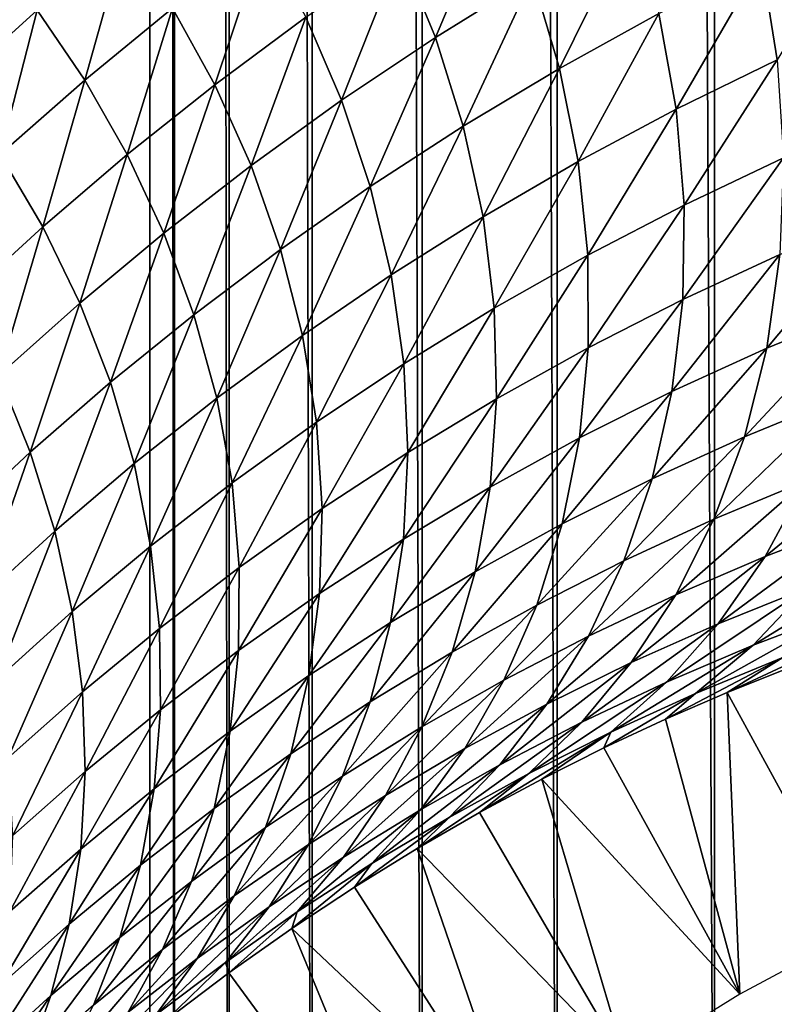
# Model space of a CAD drawing. Header units: millimetres. Extents: x -100 to 100, y -30 to 32.
# Tile 33 of 127: x -6.418 to -6.02, y -8.6 to -8.081. Entities that reach past the tile are written whole.
import ezdxf

# ---------------------------------------------------------------- set-up
doc = ezdxf.new("R2010")
doc.units = ezdxf.units.MM
doc.header["$LTSCALE"] = 81.481481
for name, color, linetype in [('3', 7, 'CONTINUOUS'), ('53', 7, 'CONTINUOUS'), ('6', 7, 'CONTINUOUS'), ('61', 7, 'CONTINUOUS'), ('62', 7, 'CONTINUOUS'), ('65', 7, 'CONTINUOUS'), ('68', 7, 'CONTINUOUS'), ('70', 7, 'CONTINUOUS'), ('72', 7, 'CONTINUOUS'), ('75', 7, 'CONTINUOUS'), ('81', 7, 'CONTINUOUS'), ('83', 7, 'CONTINUOUS')]:
    doc.layers.add(name, color=color, linetype=linetype)

msp = doc.modelspace()

# ---------------------------------------------------------------- linework, layer by layer
at = {"layer": '3', "color": 7, "linetype": 'Continuous'}
for points in [[(-100, 30, -2), (100, 30, -2), (-100, -30, -2), (-100, 30, -2)], [(-100, -30, -2), (100, 30, -2), (100, -30, -2), (-100, -30, -2)]]:
    msp.add_3dface(points, dxfattribs=at)
at = {"layer": '53', "color": 7, "linetype": 'Continuous'}
for points in [[(79, 27.8, 669.2), (-79, 27.8, 669.2), (79, -27.8, 669.2), (79, 27.8, 669.2)], [(79, -27.8, 669.2), (-79, 27.8, 669.2), (-79, -27.8, 669.2), (79, -27.8, 669.2)]]:
    msp.add_3dface(points, dxfattribs=at)
at = {"layer": '6', "color": 7, "linetype": 'Continuous'}
for points in [[(-98, -28), (98, -28), (-98, 28), (-98, -28)], [(-98, 28), (98, -28), (98, 28), (-98, 28)]]:
    msp.add_3dface(points, dxfattribs=at)
at = {"layer": '61', "color": 7, "linetype": 'Continuous'}
for points in [[(51, 23, 14), (51, -23, 14), (-50, -23, 14), (51, 23, 14)], [(-50, 23, 14), (51, 23, 14), (-50, -23, 14), (-50, 23, 14)]]:
    msp.add_3dface(points, dxfattribs=at)
at = {"layer": '62', "color": 7, "linetype": 'Continuous'}
for points in [[(-50, -23, 18), (51, -23, 18), (-50, 23, 18), (-50, -23, 18)], [(-50, 23, 18), (51, -23, 18), (51, 23, 18), (-50, 23, 18)]]:
    msp.add_3dface(points, dxfattribs=at)
at = {"layer": '65', "linetype": 'Continuous'}
for points in [[(-38, 12, 3.1), (-38, -12, 3.1), (-6.02126, -10.19768, 3.1), (-38, 12, 3.1)], [(-6.34912, 9.4876, 3.1), (-38, 12, 3.1), (-6.34912, -9.4876, 3.1), (-6.34912, 9.4876, 3.1)], [(-6.34912, -9.4876, 3.1), (-38, 12, 3.1), (-6.34648, -9.60356, 3.1), (-6.34912, -9.4876, 3.1)], [(-6.34648, -9.60356, 3.1), (-38, 12, 3.1), (-6.32807, -9.71811, 3.1), (-6.34648, -9.60356, 3.1)], [(-6.32807, -9.71811, 3.1), (-38, 12, 3.1), (-6.29423, -9.8291, 3.1), (-6.32807, -9.71811, 3.1)], [(-6.29423, -9.8291, 3.1), (-38, 12, 3.1), (-6.2456, -9.93442, 3.1), (-6.29423, -9.8291, 3.1)], [(-6.2456, -9.93442, 3.1), (-38, 12, 3.1), (-6.1831, -10.03212, 3.1), (-6.2456, -9.93442, 3.1)], [(-6.1831, -10.03212, 3.1), (-38, 12, 3.1), (-6.10784, -10.12044, 3.1), (-6.1831, -10.03212, 3.1)], [(-6.10784, -10.12044, 3.1), (-38, 12, 3.1), (-6.02126, -10.19768, 3.1), (-6.10784, -10.12044, 3.1)], [(-6.33594, 9.37234, 3.1), (-6.34912, 9.4876, 3.1), (-6.33594, -9.37234, 3.1), (-6.33594, 9.37234, 3.1)], [(-6.33594, -9.37234, 3.1), (-6.34912, 9.4876, 3.1), (-6.34912, -9.4876, 3.1), (-6.33594, -9.37234, 3.1)], [(-6.30719, 9.25993, 3.1), (-6.33594, 9.37234, 3.1), (-6.30719, -9.25993, 3.1), (-6.30719, 9.25993, 3.1)], [(-6.30719, -9.25993, 3.1), (-6.33594, 9.37234, 3.1), (-6.33594, -9.37234, 3.1), (-6.30719, -9.25993, 3.1)], [(-6.2634, 9.15249, 3.1), (-6.30719, 9.25993, 3.1), (-6.2634, -9.15249, 3.1), (-6.2634, 9.15249, 3.1)], [(-6.2634, -9.15249, 3.1), (-6.30719, 9.25993, 3.1), (-6.30719, -9.25993, 3.1), (-6.2634, -9.15249, 3.1)], [(-6.20541, 9.05205, 3.1), (-6.2634, 9.15249, 3.1), (-6.20541, -9.05205, 3.1), (-6.20541, 9.05205, 3.1)], [(-6.20541, -9.05205, 3.1), (-6.2634, 9.15249, 3.1), (-6.2634, -9.15249, 3.1), (-6.20541, -9.05205, 3.1)], [(-6.13426, 8.96041, 3.1), (-6.20541, 9.05205, 3.1), (-6.13426, -8.96041, 3.1), (-6.13426, 8.96041, 3.1)], [(-6.13426, -8.96041, 3.1), (-6.20541, 9.05205, 3.1), (-6.20541, -9.05205, 3.1), (-6.13426, -8.96041, 3.1)], [(-6.05128, 8.8793, 3.1), (-6.13426, 8.96041, 3.1), (-6.05128, -8.8793, 3.1), (-6.05128, 8.8793, 3.1)], [(-6.05128, -8.8793, 3.1), (-6.13426, 8.96041, 3.1), (-6.13426, -8.96041, 3.1), (-6.05128, -8.8793, 3.1)], [(-5.95805, 8.81026, 3.1), (-6.05128, 8.8793, 3.1), (-5.95805, -8.81026, 3.1), (-5.95805, 8.81026, 3.1)], [(-5.95805, -8.81026, 3.1), (-6.05128, 8.8793, 3.1), (-6.05128, -8.8793, 3.1), (-5.95805, -8.81026, 3.1)]]:
    msp.add_3dface(points, dxfattribs=at)
at = {"layer": '68', "color": 253, "linetype": 'Continuous', "true_color": 0xaab4c3}
for points in [[(-6.65792, -8.15845, 8.75809), (-7.23327, -7.72424, 8.84618), (-6.14827, -7.1121, 6.9428), (-6.65792, -8.15845, 8.75809)], [(-6.62506, -8.11951, 8.67206), (-6.65792, -8.15845, 8.75809), (-6.14827, -7.1121, 6.9428), (-6.62506, -8.11951, 8.67206)], [(-6.5919, -8.08218, 8.58821), (-6.62506, -8.11951, 8.67206), (-6.14827, -7.1121, 6.9428), (-6.5919, -8.08218, 8.58821)], [(-6.55793, -8.04587, 8.50524), (-6.5919, -8.08218, 8.58821), (-6.14827, -7.1121, 6.9428), (-6.55793, -8.04587, 8.50524)]]:
    msp.add_3dface(points, dxfattribs=at)
at = {"layer": '70', "color": 253, "linetype": 'Continuous', "true_color": 0xaab4c3}
for points in [[(-6.21699, -8.0452, 8.05206), (-6.16544, -8.01218, 7.955), (-6.19839, -8.09028, 8.04437), (-6.21699, -8.0452, 8.05206)], [(-6.19839, -8.09028, 8.04437), (-6.16544, -8.01218, 7.955), (-6.14717, -8.05853, 7.94766), (-6.19839, -8.09028, 8.04437)], [(-6.02649, -8.0503, 7.74685), (-5.97083, -8.02466, 7.65299), (-6.01814, -8.10203, 7.73411), (-6.02649, -8.0503, 7.74685)], [(-6.14717, -8.05853, 7.94766), (-6.09424, -8.02826, 7.85165), (-6.13294, -8.1066, 7.93755), (-6.14717, -8.05853, 7.94766)], [(-6.13294, -8.1066, 7.93755), (-6.09424, -8.02826, 7.85165), (-6.08053, -8.07765, 7.84176), (-6.13294, -8.1066, 7.93755)], [(-6.40839, -8.07593, 8.35617), (-6.36206, -8.0369, 8.25713), (-6.3834, -8.11277, 8.35201), (-6.40839, -8.07593, 8.35617)], [(-6.3834, -8.11277, 8.35201), (-6.36206, -8.0369, 8.25713), (-6.33707, -8.07478, 8.25346), (-6.3834, -8.11277, 8.35201)], [(-6.33707, -8.07478, 8.25346), (-6.28894, -8.03798, 8.15515), (-6.31477, -8.11523, 8.24751), (-6.33707, -8.07478, 8.25346)], [(-6.31477, -8.11523, 8.24751), (-6.28894, -8.03798, 8.15515), (-6.26677, -8.07959, 8.14961), (-6.31477, -8.11523, 8.24751)], [(-6.45293, -8.11613, 8.45543), (-6.43549, -8.04185, 8.35825), (-6.40839, -8.07593, 8.35617), (-6.45293, -8.11613, 8.45543)], [(-6.26677, -8.07959, 8.14961), (-6.21699, -8.0452, 8.05206), (-6.2479, -8.12341, 8.1416), (-6.26677, -8.07959, 8.14961)], [(-6.2479, -8.12341, 8.1416), (-6.21699, -8.0452, 8.05206), (-6.19839, -8.09028, 8.04437), (-6.2479, -8.12341, 8.1416)], [(-6.08053, -8.07765, 7.84176), (-6.02649, -8.0503, 7.74685), (-6.07144, -8.12806, 7.82896), (-6.08053, -8.07765, 7.84176)], [(-6.07144, -8.12806, 7.82896), (-6.02649, -8.0503, 7.74685), (-6.01814, -8.10203, 7.73411), (-6.07144, -8.12806, 7.82896)], [(-6.19839, -8.09028, 8.04437), (-6.14717, -8.05853, 7.94766), (-6.1837, -8.13705, 8.03406), (-6.19839, -8.09028, 8.04437)], [(-6.1837, -8.13705, 8.03406), (-6.14717, -8.05853, 7.94766), (-6.13294, -8.1066, 7.93755), (-6.1837, -8.13705, 8.03406)], [(-6.45293, -8.11613, 8.45543), (-6.40839, -8.07593, 8.35617), (-6.42797, -8.15194, 8.45081), (-6.45293, -8.11613, 8.45543)], [(-6.42797, -8.15194, 8.45081), (-6.40839, -8.07593, 8.35617), (-6.3834, -8.11277, 8.35201), (-6.42797, -8.15194, 8.45081)], [(-6.3834, -8.11277, 8.35201), (-6.33707, -8.07478, 8.25346), (-6.36101, -8.15208, 8.34566), (-6.3834, -8.11277, 8.35201)], [(-6.36101, -8.15208, 8.34566), (-6.33707, -8.07478, 8.25346), (-6.31477, -8.11523, 8.24751), (-6.36101, -8.15208, 8.34566)], [(-6.31477, -8.11523, 8.24751), (-6.26677, -8.07959, 8.14961), (-6.29565, -8.15783, 8.2392), (-6.31477, -8.11523, 8.24751)], [(-6.29565, -8.15783, 8.2392), (-6.26677, -8.07959, 8.14961), (-6.2479, -8.12341, 8.1416), (-6.29565, -8.15783, 8.2392)], [(-6.13294, -8.1066, 7.93755), (-6.08053, -8.07765, 7.84176), (-6.12317, -8.15572, 7.9247), (-6.13294, -8.1066, 7.93755)], [(-6.12317, -8.15572, 7.9247), (-6.08053, -8.07765, 7.84176), (-6.07144, -8.12806, 7.82896), (-6.12317, -8.15572, 7.9247)], [(-6.2479, -8.12341, 8.1416), (-6.19839, -8.09028, 8.04437), (-6.23277, -8.16891, 8.13111), (-6.2479, -8.12341, 8.1416)], [(-6.23277, -8.16891, 8.13111), (-6.19839, -8.09028, 8.04437), (-6.1837, -8.13705, 8.03406), (-6.23277, -8.16891, 8.13111)], [(-6.07144, -8.12806, 7.82896), (-6.01814, -8.10203, 7.73411), (-6.06722, -8.17865, 7.8134), (-6.07144, -8.12806, 7.82896)], [(-6.06722, -8.17865, 7.8134), (-6.01814, -8.10203, 7.73411), (-6.01482, -8.15384, 7.71844), (-6.06722, -8.17865, 7.8134)], [(-6.1837, -8.13705, 8.03406), (-6.13294, -8.1066, 7.93755), (-6.17328, -8.18489, 8.02116), (-6.1837, -8.13705, 8.03406)], [(-6.17328, -8.18489, 8.02116), (-6.13294, -8.1066, 7.93755), (-6.12317, -8.15572, 7.9247), (-6.17328, -8.18489, 8.02116)], [(-6.42797, -8.15194, 8.45081), (-6.3834, -8.11277, 8.35201), (-6.40551, -8.19012, 8.4441), (-6.42797, -8.15194, 8.45081)], [(-6.40551, -8.19012, 8.4441), (-6.3834, -8.11277, 8.35201), (-6.36101, -8.15208, 8.34566), (-6.40551, -8.19012, 8.4441)], [(-6.36101, -8.15208, 8.34566), (-6.31477, -8.11523, 8.24751), (-6.34168, -8.19348, 8.33708), (-6.36101, -8.15208, 8.34566)], [(-6.34168, -8.19348, 8.33708), (-6.31477, -8.11523, 8.24751), (-6.29565, -8.15783, 8.2392), (-6.34168, -8.19348, 8.33708)], [(-6.29565, -8.15783, 8.2392), (-6.2479, -8.12341, 8.1416), (-6.28014, -8.20208, 8.22854), (-6.29565, -8.15783, 8.2392)], [(-6.28014, -8.20208, 8.22854), (-6.2479, -8.12341, 8.1416), (-6.23277, -8.16891, 8.13111), (-6.28014, -8.20208, 8.22854)], [(-6.12317, -8.15572, 7.9247), (-6.07144, -8.12806, 7.82896), (-6.11809, -8.20508, 7.90926), (-6.12317, -8.15572, 7.9247)], [(-6.11809, -8.20508, 7.90926), (-6.07144, -8.12806, 7.82896), (-6.06722, -8.17865, 7.8134), (-6.11809, -8.20508, 7.90926)], [(-6.23277, -8.16891, 8.13111), (-6.1837, -8.13705, 8.03406), (-6.22176, -8.21549, 8.11819), (-6.23277, -8.16891, 8.13111)], [(-6.22176, -8.21549, 8.11819), (-6.1837, -8.13705, 8.03406), (-6.17328, -8.18489, 8.02116), (-6.22176, -8.21549, 8.11819)], [(-6.44832, -8.22935, 8.54283), (-6.42797, -8.15194, 8.45081), (-6.40551, -8.19012, 8.4441), (-6.44832, -8.22935, 8.54283)], [(-6.40551, -8.19012, 8.4441), (-6.36101, -8.15208, 8.34566), (-6.386, -8.23034, 8.43527), (-6.40551, -8.19012, 8.4441)], [(-6.386, -8.23034, 8.43527), (-6.36101, -8.15208, 8.34566), (-6.34168, -8.19348, 8.33708), (-6.386, -8.23034, 8.43527)], [(-6.06722, -8.17865, 7.8134), (-6.01482, -8.15384, 7.71844), (-6.06801, -8.22855, 7.79531), (-6.06722, -8.17865, 7.8134)], [(-6.06801, -8.22855, 7.79531), (-6.01482, -8.15384, 7.71844), (-6.0167, -8.20482, 7.70005), (-6.06801, -8.22855, 7.79531)], [(-6.34168, -8.19348, 8.33708), (-6.29565, -8.15783, 8.2392), (-6.32581, -8.2365, 8.32628), (-6.34168, -8.19348, 8.33708)], [(-6.32581, -8.2365, 8.32628), (-6.29565, -8.15783, 8.2392), (-6.28014, -8.20208, 8.22854), (-6.32581, -8.2365, 8.32628)], [(-6.17328, -8.18489, 8.02116), (-6.12317, -8.15572, 7.9247), (-6.16739, -8.23306, 8.00585), (-6.17328, -8.18489, 8.02116)], [(-6.16739, -8.23306, 8.00585), (-6.12317, -8.15572, 7.9247), (-6.11809, -8.20508, 7.90926), (-6.16739, -8.23306, 8.00585)], [(-6.28014, -8.20208, 8.22854), (-6.23277, -8.16891, 8.13111), (-6.26858, -8.24742, 8.2156), (-6.28014, -8.20208, 8.22854)], [(-6.26858, -8.24742, 8.2156), (-6.23277, -8.16891, 8.13111), (-6.22176, -8.21549, 8.11819), (-6.26858, -8.24742, 8.2156)], [(-6.11809, -8.20508, 7.90926), (-6.06722, -8.17865, 7.8134), (-6.11785, -8.25391, 7.89145), (-6.11809, -8.20508, 7.90926)], [(-6.11785, -8.25391, 7.89145), (-6.06722, -8.17865, 7.8134), (-6.06801, -8.22855, 7.79531), (-6.11785, -8.25391, 7.89145)], [(-6.22176, -8.21549, 8.11819), (-6.17328, -8.18489, 8.02116), (-6.21511, -8.26247, 8.10299), (-6.22176, -8.21549, 8.11819)], [(-6.21511, -8.26247, 8.10299), (-6.17328, -8.18489, 8.02116), (-6.16739, -8.23306, 8.00585), (-6.21511, -8.26247, 8.10299)], [(-6.0167, -8.20482, 7.70005), (-5.96394, -8.18282, 7.60584), (-6.02363, -8.25411, 7.67931), (-6.0167, -8.20482, 7.70005)], [(-6.02363, -8.25411, 7.67931), (-5.96394, -8.18282, 7.60584), (-5.97214, -8.23297, 7.58463), (-6.02363, -8.25411, 7.67931)], [(-6.44832, -8.22935, 8.54283), (-6.40551, -8.19012, 8.4441), (-6.42865, -8.26841, 8.53378), (-6.44832, -8.22935, 8.54283)], [(-6.42865, -8.26841, 8.53378), (-6.40551, -8.19012, 8.4441), (-6.386, -8.23034, 8.43527), (-6.42865, -8.26841, 8.53378)], [(-6.386, -8.23034, 8.43527), (-6.34168, -8.19348, 8.33708), (-6.36981, -8.27216, 8.42434), (-6.386, -8.23034, 8.43527)], [(-6.36981, -8.27216, 8.42434), (-6.34168, -8.19348, 8.33708), (-6.32581, -8.2365, 8.32628), (-6.36981, -8.27216, 8.42434)], [(-6.32581, -8.2365, 8.32628), (-6.28014, -8.20208, 8.22854), (-6.31374, -8.28062, 8.31333), (-6.32581, -8.2365, 8.32628)], [(-6.31374, -8.28062, 8.31333), (-6.28014, -8.20208, 8.22854), (-6.26858, -8.24742, 8.2156), (-6.31374, -8.28062, 8.31333)], [(-6.16739, -8.23306, 8.00585), (-6.11809, -8.20508, 7.90926), (-6.16618, -8.28081, 7.98831), (-6.16739, -8.23306, 8.00585)], [(-6.16618, -8.28081, 7.98831), (-6.11809, -8.20508, 7.90926), (-6.11785, -8.25391, 7.89145), (-6.16618, -8.28081, 7.98831)], [(-6.06801, -8.22855, 7.79531), (-6.0167, -8.20482, 7.70005), (-6.07373, -8.27696, 7.77502), (-6.06801, -8.22855, 7.79531)], [(-6.07373, -8.27696, 7.77502), (-6.0167, -8.20482, 7.70005), (-6.02363, -8.25411, 7.67931), (-6.07373, -8.27696, 7.77502)], [(-6.26858, -8.24742, 8.2156), (-6.22176, -8.21549, 8.11819), (-6.26122, -8.29322, 8.20052), (-6.26858, -8.24742, 8.2156)], [(-6.26122, -8.29322, 8.20052), (-6.22176, -8.21549, 8.11819), (-6.21511, -8.26247, 8.10299), (-6.26122, -8.29322, 8.20052)], [(-6.42865, -8.26841, 8.53378), (-6.386, -8.23034, 8.43527), (-6.41217, -8.30903, 8.52274), (-6.42865, -8.26841, 8.53378)], [(-6.41217, -8.30903, 8.52274), (-6.386, -8.23034, 8.43527), (-6.36981, -8.27216, 8.42434), (-6.41217, -8.30903, 8.52274)], [(-6.11785, -8.25391, 7.89145), (-6.06801, -8.22855, 7.79531), (-6.12239, -8.30143, 7.87159), (-6.11785, -8.25391, 7.89145)], [(-6.12239, -8.30143, 7.87159), (-6.06801, -8.22855, 7.79531), (-6.07373, -8.27696, 7.77502), (-6.12239, -8.30143, 7.87159)], [(-6.36981, -8.27216, 8.42434), (-6.32581, -8.2365, 8.32628), (-6.35727, -8.31508, 8.41139), (-6.36981, -8.27216, 8.42434)], [(-6.35727, -8.31508, 8.41139), (-6.32581, -8.2365, 8.32628), (-6.31374, -8.28062, 8.31333), (-6.35727, -8.31508, 8.41139)], [(-6.21511, -8.26247, 8.10299), (-6.16739, -8.23306, 8.00585), (-6.21298, -8.30914, 8.08571), (-6.21511, -8.26247, 8.10299)], [(-6.21298, -8.30914, 8.08571), (-6.16739, -8.23306, 8.00585), (-6.16618, -8.28081, 7.98831), (-6.21298, -8.30914, 8.08571)], [(-6.02363, -8.25411, 7.67931), (-5.97214, -8.23297, 7.58463), (-6.03541, -8.30087, 7.65664), (-6.02363, -8.25411, 7.67931)], [(-6.03541, -8.30087, 7.65664), (-5.97214, -8.23297, 7.58463), (-5.98529, -8.28033, 7.56134), (-6.03541, -8.30087, 7.65664)], [(-6.31374, -8.28062, 8.31333), (-6.26858, -8.24742, 8.2156), (-6.3057, -8.32525, 8.29837), (-6.31374, -8.28062, 8.31333)], [(-6.3057, -8.32525, 8.29837), (-6.26858, -8.24742, 8.2156), (-6.26122, -8.29322, 8.20052), (-6.3057, -8.32525, 8.29837)], [(-6.16618, -8.28081, 7.98831), (-6.11785, -8.25391, 7.89145), (-6.1696, -8.32742, 7.96885), (-6.16618, -8.28081, 7.98831)], [(-6.1696, -8.32742, 7.96885), (-6.11785, -8.25391, 7.89145), (-6.12239, -8.30143, 7.87159), (-6.1696, -8.32742, 7.96885)], [(-6.07373, -8.27696, 7.77502), (-6.02363, -8.25411, 7.67931), (-6.08417, -8.32309, 7.75293), (-6.07373, -8.27696, 7.77502)], [(-6.08417, -8.32309, 7.75293), (-6.02363, -8.25411, 7.67931), (-6.03541, -8.30087, 7.65664), (-6.08417, -8.32309, 7.75293)], [(-6.26122, -8.29322, 8.20052), (-6.21511, -8.26247, 8.10299), (-6.25821, -8.33882, 8.18349), (-6.26122, -8.29322, 8.20052)], [(-6.25821, -8.33882, 8.18349), (-6.21511, -8.26247, 8.10299), (-6.21298, -8.30914, 8.08571), (-6.25821, -8.33882, 8.18349)], [(-6.45293, -8.34711, 8.62149), (-6.42865, -8.26841, 8.53378), (-6.41217, -8.30903, 8.52274), (-6.45293, -8.34711, 8.62149)], [(-6.41217, -8.30903, 8.52274), (-6.36981, -8.27216, 8.42434), (-6.3992, -8.35076, 8.50979), (-6.41217, -8.30903, 8.52274)], [(-6.3992, -8.35076, 8.50979), (-6.36981, -8.27216, 8.42434), (-6.35727, -8.31508, 8.41139), (-6.3992, -8.35076, 8.50979)], [(-6.12239, -8.30143, 7.87159), (-6.07373, -8.27696, 7.77502), (-6.13155, -8.34689, 7.85004), (-6.12239, -8.30143, 7.87159)], [(-6.13155, -8.34689, 7.85004), (-6.07373, -8.27696, 7.77502), (-6.08417, -8.32309, 7.75293), (-6.13155, -8.34689, 7.85004)], [(-6.35727, -8.31508, 8.41139), (-6.31374, -8.28062, 8.31333), (-6.34861, -8.35855, 8.39654), (-6.35727, -8.31508, 8.41139)], [(-6.34861, -8.35855, 8.39654), (-6.31374, -8.28062, 8.31333), (-6.3057, -8.32525, 8.29837), (-6.34861, -8.35855, 8.39654)], [(-6.21298, -8.30914, 8.08571), (-6.16618, -8.28081, 7.98831), (-6.21533, -8.35484, 8.06664), (-6.21298, -8.30914, 8.08571)], [(-6.21533, -8.35484, 8.06664), (-6.16618, -8.28081, 7.98831), (-6.1696, -8.32742, 7.96885), (-6.21533, -8.35484, 8.06664)], [(-6.03541, -8.30087, 7.65664), (-5.98529, -8.28033, 7.56134), (-6.05161, -8.34444, 7.6325), (-6.03541, -8.30087, 7.65664)], [(-6.05161, -8.34444, 7.6325), (-5.98529, -8.28033, 7.56134), (-6.00292, -8.32422, 7.53648), (-6.05161, -8.34444, 7.6325)], [(-6.3057, -8.32525, 8.29837), (-6.26122, -8.29322, 8.20052), (-6.30186, -8.36979, 8.28158), (-6.3057, -8.32525, 8.29837)], [(-6.30186, -8.36979, 8.28158), (-6.26122, -8.29322, 8.20052), (-6.25821, -8.33882, 8.18349), (-6.30186, -8.36979, 8.28158)], [(-6.1696, -8.32742, 7.96885), (-6.12239, -8.30143, 7.87159), (-6.17752, -8.37219, 7.94781), (-6.1696, -8.32742, 7.96885)], [(-6.17752, -8.37219, 7.94781), (-6.12239, -8.30143, 7.87159), (-6.13155, -8.34689, 7.85004), (-6.17752, -8.37219, 7.94781)], [(-6.08417, -8.32309, 7.75293), (-6.03541, -8.30087, 7.65664), (-6.09897, -8.3663, 7.72946), (-6.08417, -8.32309, 7.75293)], [(-6.09897, -8.3663, 7.72946), (-6.03541, -8.30087, 7.65664), (-6.05161, -8.34444, 7.6325), (-6.09897, -8.3663, 7.72946)], [(-6.45293, -8.34711, 8.62149), (-6.41217, -8.30903, 8.52274), (-6.43956, -8.38767, 8.60855), (-6.45293, -8.34711, 8.62149)], [(-6.43956, -8.38767, 8.60855), (-6.41217, -8.30903, 8.52274), (-6.3992, -8.35076, 8.50979), (-6.43956, -8.38767, 8.60855)], [(-6.25821, -8.33882, 8.18349), (-6.21298, -8.30914, 8.08571), (-6.25953, -8.38359, 8.16478), (-6.25821, -8.33882, 8.18349)], [(-6.25953, -8.38359, 8.16478), (-6.21298, -8.30914, 8.08571), (-6.21533, -8.35484, 8.06664), (-6.25953, -8.38359, 8.16478)], [(-6.00292, -8.32422, 7.53648), (-5.95294, -8.3057, 7.44157), (-6.02445, -8.36407, 7.51058), (-6.00292, -8.32422, 7.53648)], [(-6.02445, -8.36407, 7.51058), (-5.95294, -8.3057, 7.44157), (-5.97593, -8.3455, 7.41483), (-6.02445, -8.36407, 7.51058)], [(-6.3992, -8.35076, 8.50979), (-6.35727, -8.31508, 8.41139), (-6.38995, -8.39309, 8.49506), (-6.3992, -8.35076, 8.50979)], [(-6.38995, -8.39309, 8.49506), (-6.35727, -8.31508, 8.41139), (-6.34861, -8.35855, 8.39654), (-6.38995, -8.39309, 8.49506)], [(-6.34861, -8.35855, 8.39654), (-6.3057, -8.32525, 8.29837), (-6.34398, -8.40202, 8.37998), (-6.34861, -8.35855, 8.39654)], [(-6.34398, -8.40202, 8.37998), (-6.3057, -8.32525, 8.29837), (-6.30186, -8.36979, 8.28158), (-6.34398, -8.40202, 8.37998)], [(-6.13155, -8.34689, 7.85004), (-6.08417, -8.32309, 7.75293), (-6.14499, -8.38969, 7.8272), (-6.13155, -8.34689, 7.85004)], [(-6.14499, -8.38969, 7.8272), (-6.08417, -8.32309, 7.75293), (-6.09897, -8.3663, 7.72946), (-6.14499, -8.38969, 7.8272)], [(-6.05161, -8.34444, 7.6325), (-6.00292, -8.32422, 7.53648), (-6.0717, -8.38428, 7.60737), (-6.05161, -8.34444, 7.6325)], [(-6.0717, -8.38428, 7.60737), (-6.00292, -8.32422, 7.53648), (-6.02445, -8.36407, 7.51058), (-6.0717, -8.38428, 7.60737)], [(-6.21533, -8.35484, 8.06664), (-6.1696, -8.32742, 7.96885), (-6.22205, -8.39889, 8.04608), (-6.21533, -8.35484, 8.06664)], [(-6.22205, -8.39889, 8.04608), (-6.1696, -8.32742, 7.96885), (-6.17752, -8.37219, 7.94781), (-6.22205, -8.39889, 8.04608)], [(-6.30186, -8.36979, 8.28158), (-6.25821, -8.33882, 8.18349), (-6.30221, -8.41362, 8.26321), (-6.30186, -8.36979, 8.28158)], [(-6.30221, -8.41362, 8.26321), (-6.25821, -8.33882, 8.18349), (-6.25953, -8.38359, 8.16478), (-6.30221, -8.41362, 8.26321)], [(-6.09897, -8.3663, 7.72946), (-6.05161, -8.34444, 7.6325), (-6.11765, -8.40606, 7.70506), (-6.09897, -8.3663, 7.72946)], [(-6.11765, -8.40606, 7.70506), (-6.05161, -8.34444, 7.6325), (-6.0717, -8.38428, 7.60737), (-6.11765, -8.40606, 7.70506)], [(-6.02445, -8.36407, 7.51058), (-5.97593, -8.3455, 7.41483), (-6.04925, -8.39953, 7.48413), (-6.02445, -8.36407, 7.51058)], [(-6.04925, -8.39953, 7.48413), (-5.97593, -8.3455, 7.41483), (-6.00212, -8.38061, 7.38752), (-6.04925, -8.39953, 7.48413)], [(-6.43956, -8.38767, 8.60855), (-6.3992, -8.35076, 8.50979), (-6.42976, -8.42886, 8.59394), (-6.43956, -8.38767, 8.60855)], [(-6.42976, -8.42886, 8.59394), (-6.3992, -8.35076, 8.50979), (-6.38995, -8.39309, 8.49506), (-6.42976, -8.42886, 8.59394)], [(-6.17752, -8.37219, 7.94781), (-6.13155, -8.34689, 7.85004), (-6.18964, -8.41454, 7.92556), (-6.17752, -8.37219, 7.94781)], [(-6.18964, -8.41454, 7.92556), (-6.13155, -8.34689, 7.85004), (-6.14499, -8.38969, 7.8272), (-6.18964, -8.41454, 7.92556)], [(-6.25953, -8.38359, 8.16478), (-6.21533, -8.35484, 8.06664), (-6.2651, -8.42691, 8.14468), (-6.25953, -8.38359, 8.16478)], [(-6.2651, -8.42691, 8.14468), (-6.21533, -8.35484, 8.06664), (-6.22205, -8.39889, 8.04608), (-6.2651, -8.42691, 8.14468)], [(-6.38995, -8.39309, 8.49506), (-6.34861, -8.35855, 8.39654), (-6.38458, -8.4355, 8.47872), (-6.38995, -8.39309, 8.49506)], [(-6.38458, -8.4355, 8.47872), (-6.34861, -8.35855, 8.39654), (-6.34398, -8.40202, 8.37998), (-6.38458, -8.4355, 8.47872)], [(-6.14499, -8.38969, 7.8272), (-6.09897, -8.3663, 7.72946), (-6.16228, -8.42931, 7.80349), (-6.14499, -8.38969, 7.8272)], [(-6.16228, -8.42931, 7.80349), (-6.09897, -8.3663, 7.72946), (-6.11765, -8.40606, 7.70506), (-6.16228, -8.42931, 7.80349)], [(-6.0717, -8.38428, 7.60737), (-6.02445, -8.36407, 7.51058), (-6.09511, -8.42002, 7.58173), (-6.0717, -8.38428, 7.60737)], [(-6.09511, -8.42002, 7.58173), (-6.02445, -8.36407, 7.51058), (-6.04925, -8.39953, 7.48413), (-6.09511, -8.42002, 7.58173)], [(-6.00212, -8.38061, 7.38752), (-5.95371, -8.36334, 7.29204), (-6.03079, -8.41088, 7.36014), (-6.00212, -8.38061, 7.38752)], [(-6.03079, -8.41088, 7.36014), (-5.95371, -8.36334, 7.29204), (-5.98364, -8.39289, 7.26375), (-6.03079, -8.41088, 7.36014)], [(-6.34398, -8.40202, 8.37998), (-6.30186, -8.36979, 8.28158), (-6.3434, -8.44492, 8.36194), (-6.34398, -8.40202, 8.37998)], [(-6.3434, -8.44492, 8.36194), (-6.30186, -8.36979, 8.28158), (-6.30221, -8.41362, 8.26321), (-6.3434, -8.44492, 8.36194)], [(-6.22205, -8.39889, 8.04608), (-6.17752, -8.37219, 7.94781), (-6.23288, -8.44075, 8.02438), (-6.22205, -8.39889, 8.04608)], [(-6.23288, -8.44075, 8.02438), (-6.17752, -8.37219, 7.94781), (-6.18964, -8.41454, 7.92556), (-6.23288, -8.44075, 8.02438)], [(-6.04925, -8.39953, 7.48413), (-6.00212, -8.38061, 7.38752), (-6.07663, -8.43043, 7.45761), (-6.04925, -8.39953, 7.48413)], [(-6.07663, -8.43043, 7.45761), (-6.00212, -8.38061, 7.38752), (-6.03079, -8.41088, 7.36014), (-6.07663, -8.43043, 7.45761)], [(-6.30221, -8.41362, 8.26321), (-6.25953, -8.38359, 8.16478), (-6.30668, -8.45618, 8.24354), (-6.30221, -8.41362, 8.26321)], [(-6.30668, -8.45618, 8.24354), (-6.25953, -8.38359, 8.16478), (-6.2651, -8.42691, 8.14468), (-6.30668, -8.45618, 8.24354)], [(-6.11765, -8.40606, 7.70506), (-6.0717, -8.38428, 7.60737), (-6.13967, -8.44199, 7.68018), (-6.11765, -8.40606, 7.70506)], [(-6.13967, -8.44199, 7.68018), (-6.0717, -8.38428, 7.60737), (-6.09511, -8.42002, 7.58173), (-6.13967, -8.44199, 7.68018)], [(-6.42976, -8.42886, 8.59394), (-6.38995, -8.39309, 8.49506), (-6.42369, -8.47021, 8.57781), (-6.42976, -8.42886, 8.59394)], [(-6.42369, -8.47021, 8.57781), (-6.38995, -8.39309, 8.49506), (-6.38458, -8.4355, 8.47872), (-6.42369, -8.47021, 8.57781)], [(-6.18964, -8.41454, 7.92556), (-6.14499, -8.38969, 7.8272), (-6.20556, -8.45396, 7.90249), (-6.18964, -8.41454, 7.92556)], [(-6.20556, -8.45396, 7.90249), (-6.14499, -8.38969, 7.8272), (-6.16228, -8.42931, 7.80349), (-6.20556, -8.45396, 7.90249)], [(-6.03079, -8.41088, 7.36014), (-5.98364, -8.39289, 7.26375), (-6.06121, -8.43632, 7.33315), (-6.03079, -8.41088, 7.36014)], [(-6.06121, -8.43632, 7.33315), (-5.98364, -8.39289, 7.26375), (-6.01517, -8.41737, 7.23588), (-6.06121, -8.43632, 7.33315)], [(-6.38458, -8.4355, 8.47872), (-6.34398, -8.40202, 8.37998), (-6.38311, -8.47745, 8.46099), (-6.38458, -8.4355, 8.47872)], [(-6.38311, -8.47745, 8.46099), (-6.34398, -8.40202, 8.37998), (-6.3434, -8.44492, 8.36194), (-6.38311, -8.47745, 8.46099)], [(-6.2651, -8.42691, 8.14468), (-6.22205, -8.39889, 8.04608), (-6.27469, -8.46824, 8.1235), (-6.2651, -8.42691, 8.14468)], [(-6.27469, -8.46824, 8.1235), (-6.22205, -8.39889, 8.04608), (-6.23288, -8.44075, 8.02438), (-6.27469, -8.46824, 8.1235)], [(-6.09511, -8.42002, 7.58173), (-6.04925, -8.39953, 7.48413), (-6.12117, -8.45146, 7.55602), (-6.09511, -8.42002, 7.58173)], [(-6.12117, -8.45146, 7.55602), (-6.04925, -8.39953, 7.48413), (-6.07663, -8.43043, 7.45761), (-6.12117, -8.45146, 7.55602)], [(-6.01517, -8.41737, 7.23588), (-5.96769, -8.39999, 7.13972), (-6.04463, -8.43581, 7.20522), (-6.01517, -8.41737, 7.23588)], [(-6.04463, -8.43581, 7.20522), (-5.96769, -8.39999, 7.13972), (-6.01242, -8.42289, 7.13805), (-6.04463, -8.43581, 7.20522)], [(-6.16228, -8.42931, 7.80349), (-6.11765, -8.40606, 7.70506), (-6.18291, -8.46537, 7.77931), (-6.16228, -8.42931, 7.80349)], [(-6.18291, -8.46537, 7.77931), (-6.11765, -8.40606, 7.70506), (-6.13967, -8.44199, 7.68018), (-6.18291, -8.46537, 7.77931)], [(-6.3434, -8.44492, 8.36194), (-6.30221, -8.41362, 8.26321), (-6.34681, -8.48669, 8.34267), (-6.3434, -8.44492, 8.36194)], [(-6.34681, -8.48669, 8.34267), (-6.30221, -8.41362, 8.26321), (-6.30668, -8.45618, 8.24354), (-6.34681, -8.48669, 8.34267)], [(-6.07663, -8.43043, 7.45761), (-6.03079, -8.41088, 7.36014), (-6.10589, -8.45674, 7.43145), (-6.07663, -8.43043, 7.45761)], [(-6.10589, -8.45674, 7.43145), (-6.03079, -8.41088, 7.36014), (-6.06121, -8.43632, 7.33315), (-6.10589, -8.45674, 7.43145)], [(-6.23288, -8.44075, 8.02438), (-6.18964, -8.41454, 7.92556), (-6.24746, -8.47992, 8.00191), (-6.23288, -8.44075, 8.02438)], [(-6.24746, -8.47992, 8.00191), (-6.18964, -8.41454, 7.92556), (-6.20556, -8.45396, 7.90249), (-6.24746, -8.47992, 8.00191)], [(-6.06121, -8.43632, 7.33315), (-6.01517, -8.41737, 7.23588), (-6.07703, -8.44984, 7.2748), (-6.06121, -8.43632, 7.33315)], [(-6.07703, -8.44984, 7.2748), (-6.01517, -8.41737, 7.23588), (-6.04463, -8.43581, 7.20522), (-6.07703, -8.44984, 7.2748)], [(-6.13967, -8.44199, 7.68018), (-6.09511, -8.42002, 7.58173), (-6.1644, -8.47389, 7.65521), (-6.13967, -8.44199, 7.68018)], [(-6.1644, -8.47389, 7.65521), (-6.09511, -8.42002, 7.58173), (-6.12117, -8.45146, 7.55602), (-6.1644, -8.47389, 7.65521)], [(-6.30668, -8.45618, 8.24354), (-6.2651, -8.42691, 8.14468), (-6.31506, -8.49695, 8.22286), (-6.30668, -8.45618, 8.24354)], [(-6.31506, -8.49695, 8.22286), (-6.2651, -8.42691, 8.14468), (-6.27469, -8.46824, 8.1235), (-6.31506, -8.49695, 8.22286)], [(-6.20556, -8.45396, 7.90249), (-6.16228, -8.42931, 7.80349), (-6.22482, -8.49008, 7.87897), (-6.20556, -8.45396, 7.90249)], [(-6.22482, -8.49008, 7.87897), (-6.16228, -8.42931, 7.80349), (-6.18291, -8.46537, 7.77931), (-6.22482, -8.49008, 7.87897)], [(-6.12117, -8.45146, 7.55602), (-6.07663, -8.43043, 7.45761), (-6.14924, -8.47854, 7.53062), (-6.12117, -8.45146, 7.55602)], [(-6.14924, -8.47854, 7.53062), (-6.07663, -8.43043, 7.45761), (-6.10589, -8.45674, 7.43145), (-6.14924, -8.47854, 7.53062)], [(-6.42369, -8.47021, 8.57781), (-6.38458, -8.4355, 8.47872), (-6.42137, -8.51121, 8.56038), (-6.42369, -8.47021, 8.57781)], [(-6.42137, -8.51121, 8.56038), (-6.38458, -8.4355, 8.47872), (-6.38311, -8.47745, 8.46099), (-6.42137, -8.51121, 8.56038)], [(-6.10589, -8.45674, 7.43145), (-6.06121, -8.43632, 7.33315), (-6.10959, -8.46504, 7.34694), (-6.10589, -8.45674, 7.43145)], [(-6.10959, -8.46504, 7.34694), (-6.06121, -8.43632, 7.33315), (-6.07703, -8.44984, 7.2748), (-6.10959, -8.46504, 7.34694)], [(-6.38311, -8.47745, 8.46099), (-6.3434, -8.44492, 8.36194), (-6.3855, -8.51843, 8.44211), (-6.38311, -8.47745, 8.46099)], [(-6.3855, -8.51843, 8.44211), (-6.3434, -8.44492, 8.36194), (-6.34681, -8.48669, 8.34267), (-6.3855, -8.51843, 8.44211)], [(-6.27469, -8.46824, 8.1235), (-6.23288, -8.44075, 8.02438), (-6.28797, -8.5071, 8.1016), (-6.27469, -8.46824, 8.1235)], [(-6.28797, -8.5071, 8.1016), (-6.23288, -8.44075, 8.02438), (-6.24746, -8.47992, 8.00191), (-6.28797, -8.5071, 8.1016)], [(-6.18291, -8.46537, 7.77931), (-6.13967, -8.44199, 7.68018), (-6.20632, -8.49765, 7.75505), (-6.18291, -8.46537, 7.77931)], [(-6.20632, -8.49765, 7.75505), (-6.13967, -8.44199, 7.68018), (-6.1644, -8.47389, 7.65521), (-6.20632, -8.49765, 7.75505)], [(-6.24746, -8.47992, 8.00191), (-6.20556, -8.45396, 7.90249), (-6.26537, -8.51603, 7.97902), (-6.24746, -8.47992, 8.00191)], [(-6.26537, -8.51603, 7.97902), (-6.20556, -8.45396, 7.90249), (-6.22482, -8.49008, 7.87897), (-6.26537, -8.51603, 7.97902)], [(-6.1644, -8.47389, 7.65521), (-6.12117, -8.45146, 7.55602), (-6.19125, -8.50166, 7.63054), (-6.1644, -8.47389, 7.65521)], [(-6.19125, -8.50166, 7.63054), (-6.12117, -8.45146, 7.55602), (-6.14924, -8.47854, 7.53062), (-6.19125, -8.50166, 7.63054)], [(-6.34681, -8.48669, 8.34267), (-6.30668, -8.45618, 8.24354), (-6.35403, -8.52687, 8.32247), (-6.34681, -8.48669, 8.34267)], [(-6.35403, -8.52687, 8.32247), (-6.30668, -8.45618, 8.24354), (-6.31506, -8.49695, 8.22286), (-6.35403, -8.52687, 8.32247)], [(-6.14924, -8.47854, 7.53062), (-6.10589, -8.45674, 7.43145), (-6.17512, -8.4991, 7.49923), (-6.14924, -8.47854, 7.53062)], [(-6.17512, -8.4991, 7.49923), (-6.10589, -8.45674, 7.43145), (-6.14233, -8.48145, 7.42181), (-6.17512, -8.4991, 7.49923)], [(-6.14233, -8.48145, 7.42181), (-6.10589, -8.45674, 7.43145), (-6.10959, -8.46504, 7.34694), (-6.14233, -8.48145, 7.42181)], [(-6.22482, -8.49008, 7.87897), (-6.18291, -8.46537, 7.77931), (-6.24689, -8.52266, 7.85537), (-6.22482, -8.49008, 7.87897)], [(-6.24689, -8.52266, 7.85537), (-6.18291, -8.46537, 7.77931), (-6.20632, -8.49765, 7.75505), (-6.24689, -8.52266, 7.85537)], [(-6.31506, -8.49695, 8.22286), (-6.27469, -8.46824, 8.1235), (-6.32708, -8.53547, 8.2015), (-6.31506, -8.49695, 8.22286)], [(-6.32708, -8.53547, 8.2015), (-6.27469, -8.46824, 8.1235), (-6.28797, -8.5071, 8.1016), (-6.32708, -8.53547, 8.2015)], [(-6.20632, -8.49765, 7.75505), (-6.1644, -8.47389, 7.65521), (-6.23192, -8.52602, 7.73105), (-6.20632, -8.49765, 7.75505)], [(-6.23192, -8.52602, 7.73105), (-6.1644, -8.47389, 7.65521), (-6.19125, -8.50166, 7.63054), (-6.23192, -8.52602, 7.73105)], [(-6.42137, -8.51121, 8.56038), (-6.38311, -8.47745, 8.46099), (-6.42279, -8.55137, 8.54187), (-6.42137, -8.51121, 8.56038)], [(-6.42279, -8.55137, 8.54187), (-6.38311, -8.47745, 8.46099), (-6.3855, -8.51843, 8.44211), (-6.42279, -8.55137, 8.54187)], [(-6.28797, -8.5071, 8.1016), (-6.24746, -8.47992, 8.00191), (-6.30455, -8.54315, 8.0793), (-6.28797, -8.5071, 8.1016)], [(-6.30455, -8.54315, 8.0793), (-6.24746, -8.47992, 8.00191), (-6.26537, -8.51603, 7.97902), (-6.30455, -8.54315, 8.0793)], [(-6.19125, -8.50166, 7.63054), (-6.14924, -8.47854, 7.53062), (-6.20799, -8.51805, 7.57939), (-6.19125, -8.50166, 7.63054)], [(-6.20799, -8.51805, 7.57939), (-6.14924, -8.47854, 7.53062), (-6.17512, -8.4991, 7.49923), (-6.20799, -8.51805, 7.57939)], [(-6.3855, -8.51843, 8.44211), (-6.34681, -8.48669, 8.34267), (-6.3916, -8.55798, 8.42235), (-6.3855, -8.51843, 8.44211)], [(-6.3916, -8.55798, 8.42235), (-6.34681, -8.48669, 8.34267), (-6.35403, -8.52687, 8.32247), (-6.3916, -8.55798, 8.42235)], [(-6.26537, -8.51603, 7.97902), (-6.22482, -8.49008, 7.87897), (-6.28612, -8.54884, 7.95604), (-6.26537, -8.51603, 7.97902)], [(-6.28612, -8.54884, 7.95604), (-6.22482, -8.49008, 7.87897), (-6.24689, -8.52266, 7.85537), (-6.28612, -8.54884, 7.95604)], [(-6.35403, -8.52687, 8.32247), (-6.31506, -8.49695, 8.22286), (-6.36481, -8.565, 8.30161), (-6.35403, -8.52687, 8.32247)], [(-6.36481, -8.565, 8.30161), (-6.31506, -8.49695, 8.22286), (-6.32708, -8.53547, 8.2015), (-6.36481, -8.565, 8.30161)], [(-6.24689, -8.52266, 7.85537), (-6.20632, -8.49765, 7.75505), (-6.27125, -8.55155, 7.83202), (-6.24689, -8.52266, 7.85537)], [(-6.27125, -8.55155, 7.83202), (-6.20632, -8.49765, 7.75505), (-6.23192, -8.52602, 7.73105), (-6.27125, -8.55155, 7.83202)], [(-6.23192, -8.52602, 7.73105), (-6.19125, -8.50166, 7.63054), (-6.24104, -8.53845, 7.66268), (-6.23192, -8.52602, 7.73105)], [(-6.24104, -8.53845, 7.66268), (-6.19125, -8.50166, 7.63054), (-6.20799, -8.51805, 7.57939), (-6.24104, -8.53845, 7.66268)], [(-6.32708, -8.53547, 8.2015), (-6.28797, -8.5071, 8.1016), (-6.34237, -8.57139, 8.17975), (-6.32708, -8.53547, 8.2015)], [(-6.34237, -8.57139, 8.17975), (-6.28797, -8.5071, 8.1016), (-6.30455, -8.54315, 8.0793), (-6.34237, -8.57139, 8.17975)], [(-6.30455, -8.54315, 8.0793), (-6.26537, -8.51603, 7.97902), (-6.32399, -8.57612, 8.05692), (-6.30455, -8.54315, 8.0793)], [(-6.32399, -8.57612, 8.05692), (-6.26537, -8.51603, 7.97902), (-6.28612, -8.54884, 7.95604), (-6.32399, -8.57612, 8.05692)], [(-6.42279, -8.55137, 8.54187), (-6.3855, -8.51843, 8.44211), (-6.42781, -8.59027, 8.52252), (-6.42279, -8.55137, 8.54187)], [(-6.42781, -8.59027, 8.52252), (-6.3855, -8.51843, 8.44211), (-6.3916, -8.55798, 8.42235), (-6.42781, -8.59027, 8.52252)], [(-6.28612, -8.54884, 7.95604), (-6.24689, -8.52266, 7.85537), (-6.30921, -8.57818, 7.93329), (-6.28612, -8.54884, 7.95604)], [(-6.30921, -8.57818, 7.93329), (-6.24689, -8.52266, 7.85537), (-6.27125, -8.55155, 7.83202), (-6.30921, -8.57818, 7.93329)], [(-6.3916, -8.55798, 8.42235), (-6.35403, -8.52687, 8.32247), (-6.40119, -8.59568, 8.40197), (-6.3916, -8.55798, 8.42235)], [(-6.40119, -8.59568, 8.40197), (-6.35403, -8.52687, 8.32247), (-6.36481, -8.565, 8.30161), (-6.40119, -8.59568, 8.40197)], [(-6.27125, -8.55155, 7.83202), (-6.23192, -8.52602, 7.73105), (-6.27417, -8.56033, 7.74907), (-6.27125, -8.55155, 7.83202)], [(-6.27417, -8.56033, 7.74907), (-6.23192, -8.52602, 7.73105), (-6.24104, -8.53845, 7.66268), (-6.27417, -8.56033, 7.74907)], [(-6.36481, -8.565, 8.30161), (-6.32708, -8.53547, 8.2015), (-6.37883, -8.60074, 8.2804), (-6.36481, -8.565, 8.30161)], [(-6.37883, -8.60074, 8.2804), (-6.32708, -8.53547, 8.2015), (-6.34237, -8.57139, 8.17975), (-6.37883, -8.60074, 8.2804)], [(-6.34237, -8.57139, 8.17975), (-6.30455, -8.54315, 8.0793), (-6.36051, -8.60445, 8.15793), (-6.34237, -8.57139, 8.17975)], [(-6.36051, -8.60445, 8.15793), (-6.30455, -8.54315, 8.0793), (-6.32399, -8.57612, 8.05692), (-6.36051, -8.60445, 8.15793)], [(-6.32399, -8.57612, 8.05692), (-6.28612, -8.54884, 7.95604), (-6.34582, -8.60583, 8.03473), (-6.32399, -8.57612, 8.05692)], [(-6.34582, -8.60583, 8.03473), (-6.28612, -8.54884, 7.95604), (-6.30921, -8.57818, 7.93329), (-6.34582, -8.60583, 8.03473)], [(-6.30921, -8.57818, 7.93329), (-6.27125, -8.55155, 7.83202), (-6.30731, -8.58373, 7.8385), (-6.30921, -8.57818, 7.93329)], [(-6.30731, -8.58373, 7.8385), (-6.27125, -8.55155, 7.83202), (-6.27417, -8.56033, 7.74907), (-6.30731, -8.58373, 7.8385)], [(-6.42781, -8.59027, 8.52252), (-6.3916, -8.55798, 8.42235), (-6.43623, -8.6275, 8.5026), (-6.42781, -8.59027, 8.52252)], [(-6.43623, -8.6275, 8.5026), (-6.3916, -8.55798, 8.42235), (-6.40119, -8.59568, 8.40197), (-6.43623, -8.6275, 8.5026)], [(-6.40119, -8.59568, 8.40197), (-6.36481, -8.565, 8.30161), (-6.41396, -8.63119, 8.38126), (-6.40119, -8.59568, 8.40197)], [(-6.41396, -8.63119, 8.38126), (-6.36481, -8.565, 8.30161), (-6.37883, -8.60074, 8.2804), (-6.41396, -8.63119, 8.38126)], [(-6.37883, -8.60074, 8.2804), (-6.34237, -8.57139, 8.17975), (-6.39569, -8.63383, 8.2591), (-6.37883, -8.60074, 8.2804)], [(-6.39569, -8.63383, 8.2591), (-6.34237, -8.57139, 8.17975), (-6.36051, -8.60445, 8.15793), (-6.39569, -8.63383, 8.2591)], [(-6.36051, -8.60445, 8.15793), (-6.32399, -8.57612, 8.05692), (-6.38108, -8.63446, 8.13628), (-6.36051, -8.60445, 8.15793)], [(-6.38108, -8.63446, 8.13628), (-6.32399, -8.57612, 8.05692), (-6.34582, -8.60583, 8.03473), (-6.38108, -8.63446, 8.13628)], [(-6.34582, -8.60583, 8.03473), (-6.30921, -8.57818, 7.93329), (-6.34055, -8.60884, 7.93149), (-6.34582, -8.60583, 8.03473)], [(-6.34055, -8.60884, 7.93149), (-6.30921, -8.57818, 7.93329), (-6.30731, -8.58373, 7.8385), (-6.34055, -8.60884, 7.93149)], [(-6.43623, -8.6275, 8.5026), (-6.40119, -8.59568, 8.40197), (-6.44778, -8.66273, 8.48236), (-6.43623, -8.6275, 8.5026)], [(-6.44778, -8.66273, 8.48236), (-6.40119, -8.59568, 8.40197), (-6.41396, -8.63119, 8.38126), (-6.44778, -8.66273, 8.48236)]]:
    msp.add_3dface(points, dxfattribs=at)
at = {"layer": '72', "color": 253, "linetype": 'Continuous', "true_color": 0xaab4c3}
for points in [[(-6.04463, -8.43581, 7.20522), (-6.01242, -8.42289, 7.13805), (-5.97584, -8.56171, 3.1), (-6.04463, -8.43581, 7.20522)], [(-6.07703, -8.44984, 7.2748), (-6.04463, -8.43581, 7.20522), (-6.03791, -8.5949, 3.1), (-6.07703, -8.44984, 7.2748)], [(-6.03791, -8.5949, 3.1), (-6.04463, -8.43581, 7.20522), (-5.97584, -8.56171, 3.1), (-6.03791, -8.5949, 3.1)], [(-6.10959, -8.46504, 7.34694), (-6.07703, -8.44984, 7.2748), (-6.03791, -8.5949, 3.1), (-6.10959, -8.46504, 7.34694)], [(-6.14233, -8.48145, 7.42181), (-6.10959, -8.46504, 7.34694), (-6.03791, -8.5949, 3.1), (-6.14233, -8.48145, 7.42181)], [(-6.17512, -8.4991, 7.49923), (-6.14233, -8.48145, 7.42181), (-6.09763, -8.63204, 3.1), (-6.17512, -8.4991, 7.49923)], [(-6.09763, -8.63204, 3.1), (-6.14233, -8.48145, 7.42181), (-6.03791, -8.5949, 3.1), (-6.09763, -8.63204, 3.1)], [(-6.20799, -8.51805, 7.57939), (-6.17512, -8.4991, 7.49923), (-6.09763, -8.63204, 3.1), (-6.20799, -8.51805, 7.57939)], [(-6.24104, -8.53845, 7.66268), (-6.20799, -8.51805, 7.57939), (-6.15479, -8.67301, 3.1), (-6.24104, -8.53845, 7.66268)], [(-6.15479, -8.67301, 3.1), (-6.20799, -8.51805, 7.57939), (-6.09763, -8.63204, 3.1), (-6.15479, -8.67301, 3.1)], [(-6.27417, -8.56033, 7.74907), (-6.24104, -8.53845, 7.66268), (-6.15479, -8.67301, 3.1), (-6.27417, -8.56033, 7.74907)], [(-6.30731, -8.58373, 7.8385), (-6.27417, -8.56033, 7.74907), (-6.20915, -8.71762, 3.1), (-6.30731, -8.58373, 7.8385)], [(-6.20915, -8.71762, 3.1), (-6.27417, -8.56033, 7.74907), (-6.15479, -8.67301, 3.1), (-6.20915, -8.71762, 3.1)], [(-6.34055, -8.60884, 7.93149), (-6.30731, -8.58373, 7.8385), (-6.20915, -8.71762, 3.1), (-6.34055, -8.60884, 7.93149)]]:
    msp.add_3dface(points, dxfattribs=at)
at = {"layer": '75', "linetype": 'Continuous'}
for points in [[(-79.5, -27.2149, 665.5), (-79.5, 29, 665.5), (79.5, 29, 665.5), (-79.5, -27.2149, 665.5)], [(79.5, -27.2149, 665.5), (-79.5, -27.2149, 665.5), (79.5, 29, 665.5), (79.5, -27.2149, 665.5)]]:
    msp.add_3dface(points, dxfattribs=at)
at = {"layer": '81', "linetype": 'Continuous'}
for points in [[(-79.5, 28.21493, 21.1358), (-60.32829, 28.10151, 22.38335), (79.5, -30.20258, 663.72839), (-79.5, 28.21493, 21.1358)], [(-79.5, -30.20258, 663.72839), (-79.5, 28.21493, 21.1358), (79.5, -30.20258, 663.72839), (-79.5, -30.20258, 663.72839)], [(-60.32829, 28.10151, 22.38335), (-60.17171, 28.10151, 22.38335), (79.5, -30.20258, 663.72839), (-60.32829, 28.10151, 22.38335)], [(-60.17171, 28.10151, 22.38335), (60.17171, 28.10151, 22.38335), (79.5, -30.20258, 663.72839), (-60.17171, 28.10151, 22.38335)]]:
    msp.add_3dface(points, dxfattribs=at)
at = {"layer": '83', "linetype": 'Continuous'}
for points in [[(79.5, 29.70877, 21.27161), (60.3398, 29.60777, 22.38257), (-79.5, -28.70874, 663.8642), (79.5, 29.70877, 21.27161)], [(79.5, -28.70874, 663.8642), (79.5, 29.70877, 21.27161), (-79.5, -28.70874, 663.8642), (79.5, -28.70874, 663.8642)], [(60.3398, 29.60777, 22.38257), (60.18235, 29.60764, 22.38397), (-79.5, -28.70874, 663.8642), (60.3398, 29.60777, 22.38257)], [(60.18235, 29.60764, 22.38397), (-60.18235, 29.60764, 22.38397), (-79.5, -28.70874, 663.8642), (60.18235, 29.60764, 22.38397)]]:
    msp.add_3dface(points, dxfattribs=at)

doc.saveas('drawing.dxf')
